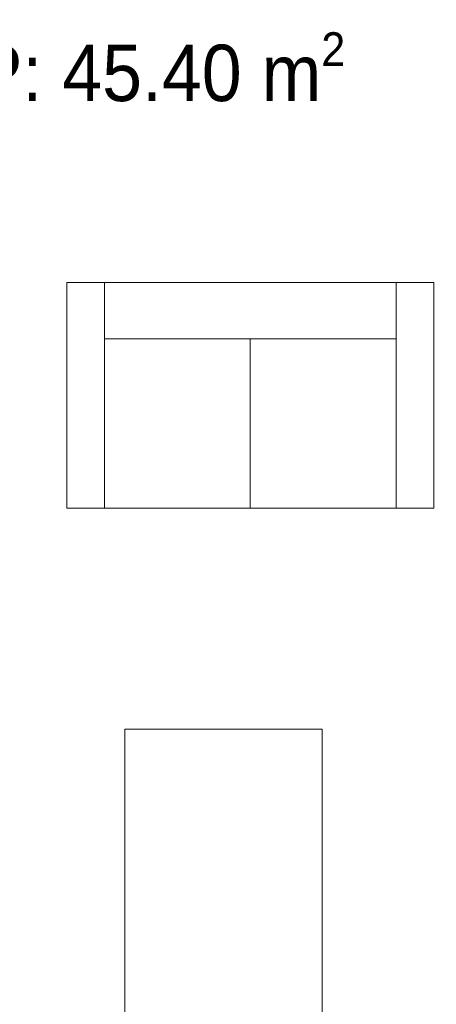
# Model space of a CAD drawing. Header units: metres. Extents: x -7.1 to 26.5, y -14.7 to 18.1.
# Tile 15 of 182: x 3.7 to 5.2, y -2.5 to 1. Entities that reach past the tile are written whole.
import ezdxf

# ---------------------------------------------------------------- set-up
doc = ezdxf.new("R2010")
doc.units = ezdxf.units.M
doc.linetypes.add('AUSGEZOGEN', pattern=[0])
doc.layers.add('XR$1$065 Möbel Einrichtung', color=7, linetype='AUSGEZOGEN')
doc.layers.add('XR$2$080 Raumdefinitionen Text_1', color=7, linetype='AUSGEZOGEN')
doc.styles.add('ARIAL', font='arial.ttf')

msp = doc.modelspace()

# ---------------------------------------------------------------- linework, layer by layer
at = {"layer": 'XR$1$065 Möbel Einrichtung', "color": 8, "linetype": 'AUSGEZOGEN', "lineweight": 13, "transparency": 33554687}
for p, q in [((3.8514, -0.7026), (3.8514, 0.0974)), ((3.8514, 0.0974), (5.1514, 0.0974)), ((3.9847, 0.0974), (3.9847, -0.7026)), ((5.018, 0.0974), (5.018, -0.7026)), ((5.1514, 0.0974), (5.1514, -0.7026)), ((5.018, -0.1026), (3.9847, -0.1026)), ((4.5014, -0.7026), (4.5014, -0.1026)), ((5.1514, -0.7026), (3.8514, -0.7026)), ((4.0563, -2.6858), (4.0563, -1.4858)), ((4.0563, -1.4858), (4.7563, -1.4858)), ((4.7563, -1.4858), (4.7563, -2.6858))]:
    msp.add_line(p, q, dxfattribs=at)

# ---------------------------------------------------------------- texts
at = {"layer": 'XR$2$080 Raumdefinitionen Text_1', "color": 7, "linetype": 'AUSGEZOGEN', "transparency": 33554687, "insert": (3.1719, 1.5863), "char_height": 0.2, "width": 3.830787, "attachment_point": 1, "line_spacing_factor": 0.903614, "style": 'ARIAL'}
msp.add_mtext('\\A1;{\\fArial|b1|i0|c162|p34;\\W0.90909;E.06}\\P{\\fArial|b1|i0|c162|p34;\\W0.90909;Cucina / Pranzo / Soggiorno}\\P{\\W0.90909;SUP: 45.40 m\\H0.6x;\\S2^ ;}', dxfattribs=at)

doc.saveas('drawing.dxf')
